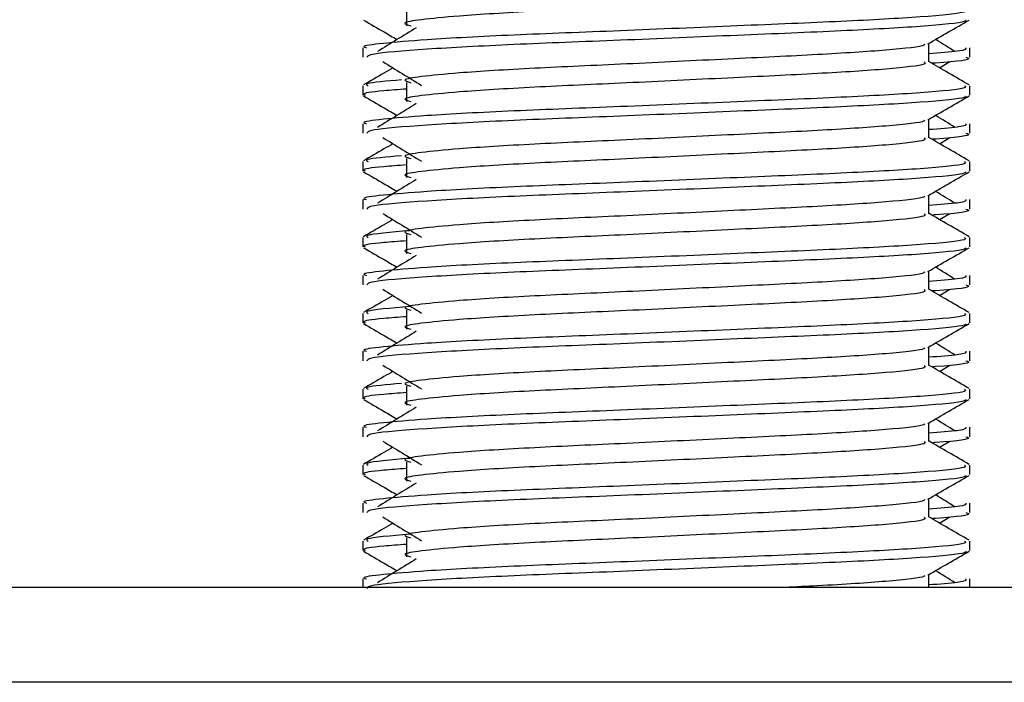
# Model space of a CAD drawing. Header units: millimetres. Extents: x 0 to 420, y 0 to 297.
# Tile 120 of 128: x 320.573 to 321.508, y 199.859 to 200.488. Entities that reach past the tile are written whole.
import ezdxf

# ---------------------------------------------------------------- set-up
doc = ezdxf.new("R2010")
doc.units = ezdxf.units.MM

msp = doc.modelspace()

# ---------------------------------------------------------------- linework, layer by layer
at = {"color": 7, "linetype": 'Continuous', "lineweight": 25}
for p, q in [((320.94019, 200.50048), (320.94019, 200.48246)), ((320.89869, 200.46147), (320.89869, 200.45249)), ((321.43633, 200.44803), (321.43633, 200.4656)), ((321.47534, 200.45249), (321.47534, 200.46147)), ((321.44672, 200.44238), (321.45637, 200.44829)), ((320.89869, 200.42542), (320.89869, 200.41643)), ((320.94019, 200.4284), (320.94019, 200.41038)), ((321.47534, 200.41643), (321.47534, 200.42542)), ((321.43633, 200.37594), (321.43633, 200.39352)), ((320.89869, 200.38939), (320.89869, 200.3804)), ((321.47534, 200.3804), (321.47534, 200.38939)), ((321.44672, 200.3703), (321.45637, 200.37621)), ((320.94019, 200.35632), (320.94019, 200.3383)), ((320.89869, 200.35334), (320.89869, 200.34435)), ((321.47534, 200.34435), (321.47534, 200.35334)), ((320.89869, 200.31731), (320.89869, 200.30832)), ((321.43633, 200.30386), (321.43633, 200.32144)), ((321.47534, 200.30832), (321.47534, 200.31731)), ((321.44672, 200.29822), (321.45637, 200.30413)), ((320.89869, 200.28126), (320.89869, 200.27227)), ((320.94019, 200.28424), (320.94019, 200.26622)), ((321.47534, 200.27227), (321.47534, 200.28126)), ((320.89869, 200.24522), (320.89869, 200.23624)), ((321.43633, 200.23178), (321.43633, 200.24935)), ((321.47534, 200.23624), (321.47534, 200.24522)), ((321.44672, 200.22614), (321.45637, 200.23205)), ((320.89869, 200.20917), (320.89869, 200.20019)), ((320.94019, 200.21215), (320.94019, 200.19413)), ((321.47534, 200.20019), (321.47534, 200.20917)), ((321.43633, 200.1597), (321.43633, 200.17727)), ((320.89869, 200.17314), (320.89869, 200.16416)), ((321.47534, 200.16416), (321.47534, 200.17314)), ((321.44672, 200.15406), (321.45637, 200.15996)), ((320.94019, 200.14007), (320.94019, 200.12205)), ((320.89869, 200.13709), (320.89869, 200.1281)), ((321.47534, 200.1281), (321.47534, 200.13709)), ((321.43633, 200.08762), (321.43633, 200.10519)), ((320.89869, 200.10106), (320.89869, 200.09208)), ((321.47534, 200.09208), (321.47534, 200.10106)), ((321.44672, 200.08197), (321.45637, 200.08788)), ((320.89869, 200.06501), (320.89869, 200.05602)), ((320.94019, 200.06799), (320.94019, 200.04997)), ((321.47534, 200.05602), (321.47534, 200.06501)), ((320.89869, 200.02898), (320.89869, 200.02)), ((321.43633, 200.01554), (321.43633, 200.03311)), ((321.47534, 200.02), (321.47534, 200.02898)), ((321.44672, 200.00989), (321.45637, 200.0158)), ((320.89869, 199.99293), (320.89869, 199.98394)), ((320.94019, 199.99591), (320.94019, 199.97789)), ((321.47534, 199.98394), (321.47534, 199.99293)), ((321.43633, 199.94886), (321.43633, 199.96103)), ((320.89869, 199.9569), (320.89869, 199.94886)), ((321.47534, 199.94886), (321.47534, 199.9569)), ((322.80885, 199.94886), (319.04259, 199.94886)), ((322.80885, 199.85876), (296.7153, 199.85876))]:
    msp.add_line(p, q, dxfattribs=at)
for points, knots in [([(321.43201, 200.52005), (321.4328, 200.51935), (321.43517, 200.51726), (321.40008, 200.51323), (321.33428, 200.50903), (321.24583, 200.50483), (321.14957, 200.50007), (321.05846, 200.49609), (320.99111, 200.49199), (320.95231, 200.48808), (320.93419, 200.4852), (320.94125, 200.48326), (320.94439, 200.4824)], [0, 0, 0, 0, 0.059132, 0.1771634, 0.2920638, 0.4068492, 0.5248979, 0.6384095, 0.7547738, 0.8442256, 0.9306466, 1, 1, 1, 1]), ([(321.47035, 200.4975), (321.47125, 200.49681), (321.47395, 200.49472), (321.43341, 200.49071), (321.35733, 200.4865), (321.25505, 200.48231), (321.14368, 200.47755), (321.03842, 200.47356), (320.96017, 200.46947), (320.91635, 200.46555), (320.89632, 200.4632), (320.90116, 200.4618), (320.90229, 200.46147)], [0, 0, 0, 0, 0.061077, 0.184512, 0.304677, 0.424721, 0.548174, 0.666888, 0.788581, 0.882129, 0.97251, 1, 1, 1, 1]), ([(320.89937, 200.48779), (320.90589, 200.48401), (320.91653, 200.47786), (320.92716, 200.47171), (320.93127, 200.46932)], [0, 0, 0, 0, 0.61317, 1, 1, 1, 1]), ([(321.4719, 200.48774), (321.47167, 200.48729), (321.47075, 200.48543), (321.4335, 200.48169), (321.35731, 200.47749), (321.25502, 200.4733), (321.14379, 200.46854), (321.03803, 200.46455), (320.95481, 200.46009), (320.90465, 200.45584), (320.90308, 200.45347), (320.90243, 200.45249)], [0, 0, 0, 0, 0.039912, 0.166158, 0.289058, 0.411836, 0.5381, 0.659517, 0.783982, 0.909693, 1, 1, 1, 1]), ([(321.43555, 200.46515), (321.44206, 200.46892), (321.4551, 200.47647), (321.46814, 200.48401), (321.47466, 200.48779)], [0, 0, 0, 0, 0.499936, 1, 1, 1, 1]), ([(320.9495, 200.48049), (320.94336, 200.47673), (320.93107, 200.46921), (320.91881, 200.46168), (320.91268, 200.45792)], [0, 0, 0, 0, 0.49999, 1, 1, 1, 1]), ([(321.46135, 200.45792), (321.45522, 200.46168), (321.44903, 200.46549), (321.44282, 200.46929), (321.44276, 200.46932)], [0, 0, 0, 0, 0.989832, 1, 1, 1, 1]), ([(321.4319, 200.46509), (321.4322, 200.46468), (321.43352, 200.46287), (321.39958, 200.45916), (321.33441, 200.45497), (321.2458, 200.45077), (321.14958, 200.44601), (321.05846, 200.44203), (320.99111, 200.43793), (320.95231, 200.43402), (320.93418, 200.43114), (320.94125, 200.4292), (320.9444, 200.42833)], [0, 0, 0, 0, 0.035107, 0.156135, 0.273953, 0.391653, 0.512699, 0.629093, 0.748412, 0.840135, 0.92875, 1, 1, 1, 1]), ([(321.47174, 200.46147), (321.4719, 200.46039), (321.47217, 200.45857), (321.44674, 200.45659), (321.43633, 200.45578)], [0, 0, 0, 0, 0.590683, 1, 1, 1, 1]), ([(320.91766, 200.44829), (320.92381, 200.44453), (320.93609, 200.437), (320.94836, 200.42948), (320.95449, 200.42572)], [0, 0, 0, 0, 0.500011, 1, 1, 1, 1]), ([(321.43201, 200.44797), (321.4328, 200.44727), (321.43517, 200.44518), (321.40008, 200.44115), (321.33428, 200.43694), (321.24583, 200.43275), (321.14957, 200.42799), (321.05846, 200.42401), (320.99111, 200.41991), (320.95231, 200.416), (320.93419, 200.41312), (320.94125, 200.41118), (320.94439, 200.41032)], [0, 0, 0, 0, 0.059132, 0.177163, 0.292064, 0.406849, 0.524898, 0.638409, 0.754774, 0.844226, 0.930647, 1, 1, 1, 1]), ([(321.4748, 200.42614), (321.46828, 200.42991), (321.45545, 200.43733), (321.44263, 200.44475), (321.43633, 200.4484)], [0, 0, 0, 0, 0.508368, 1, 1, 1, 1]), ([(321.4716, 200.45249), (321.47265, 200.45215), (321.47801, 200.45042), (321.465, 200.44834), (321.44107, 200.4468), (321.44025, 200.44674)], [0, 0, 0, 0, 0.190296, 0.972093, 1, 1, 1, 1]), ([(320.92731, 200.44238), (320.92447, 200.44074), (320.91511, 200.43532), (320.90575, 200.42991), (320.89923, 200.42614)], [0, 0, 0, 0, 0.303338, 1, 1, 1, 1]), ([(320.93549, 200.43098), (320.92137, 200.42977), (320.89896, 200.42785), (320.9024, 200.42608), (320.90368, 200.42542)], [0, 0, 0, 0, 0.629852, 1, 1, 1, 1]), ([(321.47035, 200.42542), (321.47125, 200.42473), (321.47395, 200.42264), (321.43341, 200.41863), (321.35733, 200.41442), (321.25505, 200.41023), (321.14368, 200.40547), (321.03842, 200.40148), (320.96017, 200.39739), (320.91635, 200.39347), (320.89632, 200.39111), (320.90116, 200.38971), (320.90229, 200.38939)], [0, 0, 0, 0, 0.061077, 0.184512, 0.304677, 0.424721, 0.548174, 0.666888, 0.788581, 0.882129, 0.97251, 1, 1, 1, 1]), ([(320.94019, 200.42226), (320.93252, 200.42169), (320.90897, 200.41997), (320.89772, 200.41814), (320.90045, 200.41675), (320.90108, 200.41643)], [0, 0, 0, 0, 0.270543, 0.831179, 1, 1, 1, 1]), ([(320.89937, 200.41571), (320.90589, 200.41193), (320.91653, 200.40578), (320.92716, 200.39962), (320.93127, 200.39724)], [0, 0, 0, 0, 0.61317, 1, 1, 1, 1]), ([(321.4719, 200.41566), (321.47167, 200.41521), (321.47075, 200.41335), (321.4335, 200.40961), (321.35731, 200.40541), (321.25502, 200.40121), (321.14379, 200.39646), (321.03803, 200.39247), (320.95481, 200.38801), (320.90465, 200.38376), (320.90308, 200.38139), (320.90243, 200.3804)], [0, 0, 0, 0, 0.039912, 0.166158, 0.289058, 0.411836, 0.5381, 0.659517, 0.783982, 0.909693, 1, 1, 1, 1]), ([(321.43555, 200.39307), (321.44206, 200.39684), (321.4551, 200.40439), (321.46814, 200.41193), (321.47466, 200.41571)], [0, 0, 0, 0, 0.499936, 1, 1, 1, 1]), ([(320.9495, 200.40841), (320.94336, 200.40465), (320.93107, 200.39713), (320.91881, 200.3896), (320.91268, 200.38584)], [0, 0, 0, 0, 0.49999, 1, 1, 1, 1]), ([(321.4319, 200.39301), (321.4322, 200.3926), (321.43352, 200.39079), (321.39958, 200.38708), (321.33441, 200.38289), (321.2458, 200.37869), (321.14958, 200.37393), (321.05846, 200.36994), (320.99111, 200.36585), (320.95231, 200.36194), (320.93418, 200.35906), (320.94125, 200.35712), (320.9444, 200.35625)], [0, 0, 0, 0, 0.035107, 0.156135, 0.273953, 0.391653, 0.512699, 0.629093, 0.748412, 0.840135, 0.92875, 1, 1, 1, 1]), ([(321.46135, 200.38584), (321.45522, 200.3896), (321.44903, 200.3934), (321.44282, 200.3972), (321.44276, 200.39724)], [0, 0, 0, 0, 0.989832, 1, 1, 1, 1]), ([(321.47174, 200.38939), (321.4719, 200.38831), (321.47217, 200.38649), (321.44674, 200.38451), (321.43633, 200.3837)], [0, 0, 0, 0, 0.590683, 1, 1, 1, 1]), ([(320.91766, 200.37621), (320.92381, 200.37245), (320.93609, 200.36492), (320.94836, 200.3574), (320.95449, 200.35363)], [0, 0, 0, 0, 0.500011, 1, 1, 1, 1]), ([(321.43201, 200.37589), (321.4328, 200.37519), (321.43517, 200.3731), (321.40008, 200.36907), (321.33428, 200.36486), (321.24583, 200.36067), (321.14957, 200.35591), (321.05846, 200.35192), (320.99111, 200.34783), (320.95231, 200.34392), (320.93419, 200.34104), (320.94125, 200.3391), (320.94439, 200.33824)], [0, 0, 0, 0, 0.059132, 0.177163, 0.292064, 0.406849, 0.524898, 0.638409, 0.754774, 0.844226, 0.930647, 1, 1, 1, 1]), ([(321.4748, 200.35406), (321.46828, 200.35783), (321.45545, 200.36525), (321.44263, 200.37267), (321.43633, 200.37632)], [0, 0, 0, 0, 0.508368, 1, 1, 1, 1]), ([(321.4716, 200.3804), (321.47265, 200.38007), (321.47801, 200.37834), (321.465, 200.37626), (321.44107, 200.37471), (321.44025, 200.37466)], [0, 0, 0, 0, 0.190296, 0.972093, 1, 1, 1, 1]), ([(320.92731, 200.3703), (320.92447, 200.36866), (320.91511, 200.36324), (320.90575, 200.35783), (320.89923, 200.35406)], [0, 0, 0, 0, 0.3033381, 1, 1, 1, 1]), ([(320.93549, 200.3589), (320.92137, 200.35769), (320.89896, 200.35577), (320.9024, 200.35399), (320.90368, 200.35334)], [0, 0, 0, 0, 0.629852, 1, 1, 1, 1]), ([(321.47035, 200.35334), (321.47125, 200.35265), (321.47395, 200.35056), (321.43341, 200.34654), (321.35733, 200.34234), (321.25505, 200.33814), (321.14368, 200.33339), (321.03842, 200.3294), (320.96017, 200.32531), (320.91635, 200.32139), (320.89632, 200.31903), (320.90116, 200.31763), (320.90229, 200.31731)], [0, 0, 0, 0, 0.061077, 0.184512, 0.304677, 0.424721, 0.548174, 0.666888, 0.788581, 0.882129, 0.97251, 1, 1, 1, 1]), ([(320.94019, 200.35017), (320.93252, 200.34961), (320.90897, 200.34789), (320.89772, 200.34606), (320.90045, 200.34467), (320.90108, 200.34435)], [0, 0, 0, 0, 0.270543, 0.831179, 1, 1, 1, 1]), ([(320.89937, 200.34362), (320.90589, 200.33985), (320.91653, 200.3337), (320.92716, 200.32754), (320.93127, 200.32516)], [0, 0, 0, 0, 0.61317, 1, 1, 1, 1]), ([(321.4719, 200.34358), (321.47167, 200.34313), (321.47075, 200.34127), (321.4335, 200.33753), (321.35731, 200.33333), (321.25502, 200.32913), (321.14379, 200.32437), (321.03803, 200.32039), (320.95481, 200.31593), (320.90465, 200.31168), (320.90308, 200.30931), (320.90243, 200.30832)], [0, 0, 0, 0, 0.039912, 0.166158, 0.289058, 0.411836, 0.5381, 0.659517, 0.783982, 0.909693, 1, 1, 1, 1]), ([(320.9495, 200.33633), (320.94336, 200.33257), (320.93107, 200.32505), (320.91881, 200.31752), (320.91268, 200.31376)], [0, 0, 0, 0, 0.49999, 1, 1, 1, 1]), ([(321.43555, 200.32098), (321.44206, 200.32476), (321.4551, 200.33231), (321.46814, 200.33985), (321.47466, 200.34362)], [0, 0, 0, 0, 0.4999356, 1, 1, 1, 1]), ([(321.4319, 200.32093), (321.4322, 200.32052), (321.43352, 200.31871), (321.39958, 200.315), (321.33441, 200.3108), (321.2458, 200.30661), (321.14958, 200.30185), (321.05846, 200.29786), (320.99111, 200.29377), (320.95231, 200.28986), (320.93418, 200.28698), (320.94125, 200.28504), (320.9444, 200.28417)], [0, 0, 0, 0, 0.035107, 0.156135, 0.273953, 0.391653, 0.512699, 0.629093, 0.748412, 0.840135, 0.92875, 1, 1, 1, 1]), ([(321.47174, 200.31731), (321.4719, 200.31623), (321.47217, 200.31441), (321.44674, 200.31243), (321.43633, 200.31162)], [0, 0, 0, 0, 0.590683, 1, 1, 1, 1]), ([(321.46135, 200.31376), (321.45522, 200.31752), (321.44903, 200.32132), (321.44282, 200.32512), (321.44276, 200.32516)], [0, 0, 0, 0, 0.9898318, 1, 1, 1, 1]), ([(321.4716, 200.30832), (321.47265, 200.30798), (321.47801, 200.30626), (321.465, 200.30418), (321.44107, 200.30263), (321.44025, 200.30258)], [0, 0, 0, 0, 0.190296, 0.972093, 1, 1, 1, 1]), ([(320.92731, 200.29822), (320.92447, 200.29658), (320.91511, 200.29116), (320.90575, 200.28575), (320.89923, 200.28197)], [0, 0, 0, 0, 0.303338, 1, 1, 1, 1]), ([(320.91766, 200.30413), (320.92381, 200.30037), (320.93609, 200.29284), (320.94836, 200.28531), (320.95449, 200.28155)], [0, 0, 0, 0, 0.500011, 1, 1, 1, 1]), ([(321.43201, 200.30381), (321.4328, 200.30311), (321.43517, 200.30101), (321.40008, 200.29699), (321.33428, 200.29278), (321.24583, 200.28859), (321.14957, 200.28383), (321.05846, 200.27984), (320.99111, 200.27575), (320.95231, 200.27184), (320.93419, 200.26896), (320.94125, 200.26702), (320.94439, 200.26615)], [0, 0, 0, 0, 0.059132, 0.1771634, 0.2920638, 0.4068492, 0.5248979, 0.6384095, 0.7547738, 0.8442256, 0.9306466, 1, 1, 1, 1]), ([(321.4748, 200.28197), (321.46828, 200.28575), (321.45545, 200.29317), (321.44263, 200.30059), (321.43633, 200.30424)], [0, 0, 0, 0, 0.508368, 1, 1, 1, 1]), ([(321.47035, 200.28126), (321.47125, 200.28057), (321.47395, 200.27848), (321.43341, 200.27446), (321.35733, 200.27026), (321.25505, 200.26606), (321.14368, 200.2613), (321.03842, 200.25732), (320.96017, 200.25323), (320.91635, 200.24931), (320.89632, 200.24695), (320.90116, 200.24555), (320.90229, 200.24522)], [0, 0, 0, 0, 0.061077, 0.184512, 0.304677, 0.424721, 0.548174, 0.666888, 0.788581, 0.882129, 0.97251, 1, 1, 1, 1]), ([(320.94329, 200.28769), (320.92541, 200.28618), (320.89907, 200.28396), (320.90256, 200.28191), (320.90368, 200.28126)], [0, 0, 0, 0, 0.678995, 1, 1, 1, 1]), ([(320.89937, 200.27154), (320.90589, 200.26777), (320.91653, 200.26162), (320.92716, 200.25546), (320.93127, 200.25308)], [0, 0, 0, 0, 0.61317, 1, 1, 1, 1]), ([(320.94019, 200.27809), (320.93252, 200.27753), (320.90897, 200.27581), (320.89772, 200.27398), (320.90045, 200.27259), (320.90108, 200.27227)], [0, 0, 0, 0, 0.270543, 0.831179, 1, 1, 1, 1]), ([(321.4719, 200.27149), (321.47167, 200.27105), (321.47075, 200.26919), (321.4335, 200.26545), (321.35731, 200.26125), (321.25502, 200.25705), (321.14379, 200.25229), (321.03803, 200.24831), (320.95481, 200.24385), (320.90465, 200.23959), (320.90308, 200.23723), (320.90243, 200.23624)], [0, 0, 0, 0, 0.0399117, 0.1661575, 0.2890582, 0.4118359, 0.5381002, 0.6595169, 0.7839817, 0.9096926, 1, 1, 1, 1]), ([(321.43555, 200.2489), (321.44206, 200.25268), (321.4551, 200.26022), (321.46814, 200.26777), (321.47466, 200.27154)], [0, 0, 0, 0, 0.499936, 1, 1, 1, 1]), ([(320.9495, 200.26425), (320.94336, 200.26049), (320.93107, 200.25296), (320.91881, 200.24544), (320.91268, 200.24168)], [0, 0, 0, 0, 0.49999, 1, 1, 1, 1]), ([(321.46135, 200.24168), (321.45522, 200.24544), (321.44903, 200.24924), (321.44282, 200.25304), (321.44276, 200.25308)], [0, 0, 0, 0, 0.989832, 1, 1, 1, 1]), ([(321.4319, 200.24885), (321.4322, 200.24844), (321.43352, 200.24663), (321.39958, 200.24292), (321.33441, 200.23872), (321.2458, 200.23453), (321.14958, 200.22977), (321.05846, 200.22578), (320.99111, 200.22169), (320.95231, 200.21778), (320.93418, 200.2149), (320.94125, 200.21295), (320.9444, 200.21209)], [0, 0, 0, 0, 0.035107, 0.156135, 0.273953, 0.391653, 0.512699, 0.629093, 0.748412, 0.840135, 0.92875, 1, 1, 1, 1]), ([(321.47174, 200.24522), (321.4719, 200.24415), (321.47217, 200.24233), (321.44674, 200.24035), (321.43633, 200.23954)], [0, 0, 0, 0, 0.590683, 1, 1, 1, 1]), ([(320.91766, 200.23205), (320.92381, 200.22828), (320.93609, 200.22076), (320.94836, 200.21323), (320.95449, 200.20947)], [0, 0, 0, 0, 0.500011, 1, 1, 1, 1]), ([(321.4748, 200.20989), (321.46828, 200.21366), (321.45545, 200.22108), (321.44263, 200.22851), (321.43633, 200.23216)], [0, 0, 0, 0, 0.508368, 1, 1, 1, 1]), ([(321.4716, 200.23624), (321.47265, 200.2359), (321.47801, 200.23418), (321.465, 200.2321), (321.44107, 200.23055), (321.44025, 200.2305)], [0, 0, 0, 0, 0.190296, 0.972093, 1, 1, 1, 1]), ([(320.92731, 200.22614), (320.92447, 200.22449), (320.91511, 200.21908), (320.90575, 200.21366), (320.89923, 200.20989)], [0, 0, 0, 0, 0.303338, 1, 1, 1, 1]), ([(321.43201, 200.23173), (321.4328, 200.23103), (321.43517, 200.22893), (321.40008, 200.22491), (321.33428, 200.2207), (321.24583, 200.21651), (321.14957, 200.21175), (321.05846, 200.20776), (320.99111, 200.20367), (320.95231, 200.19976), (320.93419, 200.19688), (320.94125, 200.19494), (320.94439, 200.19407)], [0, 0, 0, 0, 0.059132, 0.177163, 0.292064, 0.406849, 0.524898, 0.638409, 0.754774, 0.844226, 0.930647, 1, 1, 1, 1]), ([(320.94329, 200.2156), (320.92541, 200.2141), (320.89907, 200.21188), (320.90256, 200.20983), (320.90368, 200.20917)], [0, 0, 0, 0, 0.678995, 1, 1, 1, 1]), ([(321.47035, 200.20917), (321.47125, 200.20848), (321.47395, 200.2064), (321.43341, 200.20238), (321.35733, 200.19817), (321.25505, 200.19398), (321.14368, 200.18922), (321.03842, 200.18523), (320.96017, 200.18114), (320.91635, 200.17723), (320.89632, 200.17487), (320.90116, 200.17347), (320.90229, 200.17314)], [0, 0, 0, 0, 0.061077, 0.184512, 0.304677, 0.424721, 0.548174, 0.666888, 0.788581, 0.882129, 0.97251, 1, 1, 1, 1]), ([(320.94019, 200.20601), (320.93252, 200.20545), (320.90897, 200.20373), (320.89772, 200.2019), (320.90045, 200.20051), (320.90108, 200.20019)], [0, 0, 0, 0, 0.270543, 0.831179, 1, 1, 1, 1]), ([(320.89937, 200.19946), (320.90589, 200.19569), (320.91653, 200.18953), (320.92716, 200.18338), (320.93127, 200.181)], [0, 0, 0, 0, 0.61317, 1, 1, 1, 1]), ([(321.4719, 200.19941), (321.47167, 200.19896), (321.47075, 200.1971), (321.4335, 200.19337), (321.35731, 200.18916), (321.25502, 200.18497), (321.14379, 200.18021), (321.03803, 200.17623), (320.95481, 200.17176), (320.90465, 200.16751), (320.90308, 200.16515), (320.90243, 200.16416)], [0, 0, 0, 0, 0.039912, 0.166158, 0.289058, 0.411836, 0.5381, 0.659517, 0.783982, 0.909693, 1, 1, 1, 1]), ([(321.43555, 200.17682), (321.44206, 200.1806), (321.4551, 200.18814), (321.46814, 200.19569), (321.47466, 200.19946)], [0, 0, 0, 0, 0.499936, 1, 1, 1, 1]), ([(320.9495, 200.19217), (320.94336, 200.18841), (320.93107, 200.18088), (320.91881, 200.17336), (320.91268, 200.1696)], [0, 0, 0, 0, 0.49999, 1, 1, 1, 1]), ([(321.4319, 200.17677), (321.4322, 200.17636), (321.43352, 200.17455), (321.39958, 200.17084), (321.33441, 200.16664), (321.2458, 200.16244), (321.14958, 200.15769), (321.05846, 200.1537), (320.99111, 200.14961), (320.95231, 200.14569), (320.93418, 200.14282), (320.94125, 200.14087), (320.9444, 200.14001)], [0, 0, 0, 0, 0.035107, 0.156135, 0.273953, 0.391653, 0.512699, 0.629093, 0.748412, 0.840135, 0.92875, 1, 1, 1, 1]), ([(321.46135, 200.1696), (321.45522, 200.17336), (321.44903, 200.17716), (321.44282, 200.18096), (321.44276, 200.181)], [0, 0, 0, 0, 0.989832, 1, 1, 1, 1]), ([(321.47174, 200.17314), (321.4719, 200.17207), (321.47217, 200.17025), (321.44674, 200.16827), (321.43633, 200.16746)], [0, 0, 0, 0, 0.590683, 1, 1, 1, 1]), ([(320.91766, 200.15996), (320.92381, 200.1562), (320.93609, 200.14868), (320.94836, 200.14115), (320.95449, 200.13739)], [0, 0, 0, 0, 0.500011, 1, 1, 1, 1]), ([(321.43201, 200.15964), (321.4328, 200.15895), (321.43517, 200.15685), (321.40008, 200.15282), (321.33428, 200.14862), (321.24583, 200.14442), (321.14957, 200.13967), (321.05846, 200.13568), (320.99111, 200.13159), (320.95231, 200.12767), (320.93419, 200.1248), (320.94125, 200.12286), (320.94439, 200.12199)], [0, 0, 0, 0, 0.059132, 0.177163, 0.292064, 0.406849, 0.524898, 0.638409, 0.754774, 0.844226, 0.930647, 1, 1, 1, 1]), ([(321.4748, 200.13781), (321.46828, 200.14158), (321.45545, 200.149), (321.44263, 200.15642), (321.43633, 200.16007)], [0, 0, 0, 0, 0.5083681, 1, 1, 1, 1]), ([(321.4716, 200.16416), (321.47265, 200.16382), (321.47801, 200.1621), (321.465, 200.16002), (321.44107, 200.15847), (321.44025, 200.15842)], [0, 0, 0, 0, 0.190296, 0.972093, 1, 1, 1, 1]), ([(320.92731, 200.15406), (320.92447, 200.15241), (320.91511, 200.147), (320.90575, 200.14158), (320.89923, 200.13781)], [0, 0, 0, 0, 0.3033381, 1, 1, 1, 1]), ([(320.93549, 200.14265), (320.92137, 200.14144), (320.89896, 200.13952), (320.9024, 200.13775), (320.90368, 200.13709)], [0, 0, 0, 0, 0.629852, 1, 1, 1, 1]), ([(321.47035, 200.13709), (321.47125, 200.1364), (321.47395, 200.13432), (321.43341, 200.1303), (321.35733, 200.12609), (321.25505, 200.1219), (321.14368, 200.11714), (321.03842, 200.11315), (320.96017, 200.10906), (320.91635, 200.10514), (320.89632, 200.10279), (320.90116, 200.10139), (320.90229, 200.10106)], [0, 0, 0, 0, 0.0610772, 0.1845123, 0.3046768, 0.4247211, 0.5481742, 0.6668878, 0.7885815, 0.8821287, 0.9725098, 1, 1, 1, 1]), ([(320.94019, 200.13393), (320.93252, 200.13337), (320.90897, 200.13164), (320.89772, 200.12982), (320.90045, 200.12843), (320.90108, 200.1281)], [0, 0, 0, 0, 0.270543, 0.831179, 1, 1, 1, 1]), ([(320.89937, 200.12738), (320.90589, 200.12361), (320.91653, 200.11745), (320.92716, 200.1113), (320.93127, 200.10892)], [0, 0, 0, 0, 0.61317, 1, 1, 1, 1]), ([(321.4719, 200.12733), (321.47167, 200.12688), (321.47075, 200.12502), (321.4335, 200.12129), (321.35731, 200.11708), (321.25502, 200.11289), (321.14379, 200.10813), (321.03803, 200.10414), (320.95481, 200.09968), (320.90465, 200.09543), (320.90308, 200.09307), (320.90243, 200.09208)], [0, 0, 0, 0, 0.039912, 0.166158, 0.289058, 0.411836, 0.5381, 0.659517, 0.783982, 0.909693, 1, 1, 1, 1]), ([(320.9495, 200.12009), (320.94336, 200.11632), (320.93107, 200.1088), (320.91881, 200.10128), (320.91268, 200.09751)], [0, 0, 0, 0, 0.49999, 1, 1, 1, 1]), ([(321.43555, 200.10474), (321.44206, 200.10851), (321.4551, 200.11606), (321.46814, 200.12361), (321.47466, 200.12738)], [0, 0, 0, 0, 0.499936, 1, 1, 1, 1]), ([(321.4319, 200.10468), (321.4322, 200.10428), (321.43352, 200.10247), (321.39958, 200.09876), (321.33441, 200.09456), (321.2458, 200.09036), (321.14958, 200.0856), (321.05846, 200.08162), (320.99111, 200.07753), (320.95231, 200.07361), (320.93418, 200.07073), (320.94125, 200.06879), (320.9444, 200.06792)], [0, 0, 0, 0, 0.035107, 0.156135, 0.273953, 0.391653, 0.512699, 0.629093, 0.748412, 0.840135, 0.92875, 1, 1, 1, 1]), ([(321.46135, 200.09751), (321.45522, 200.10128), (321.44903, 200.10508), (321.44282, 200.10888), (321.44276, 200.10892)], [0, 0, 0, 0, 0.989832, 1, 1, 1, 1]), ([(321.47174, 200.10106), (321.4719, 200.09999), (321.47217, 200.09817), (321.44674, 200.09618), (321.43633, 200.09537)], [0, 0, 0, 0, 0.590683, 1, 1, 1, 1]), ([(321.4716, 200.09208), (321.47265, 200.09174), (321.47801, 200.09002), (321.465, 200.08793), (321.44107, 200.08639), (321.44025, 200.08634)], [0, 0, 0, 0, 0.190296, 0.972093, 1, 1, 1, 1]), ([(320.91766, 200.08788), (320.92381, 200.08412), (320.93609, 200.0766), (320.94836, 200.06907), (320.95449, 200.06531)], [0, 0, 0, 0, 0.500011, 1, 1, 1, 1]), ([(321.43201, 200.08756), (321.4328, 200.08686), (321.43517, 200.08477), (321.40008, 200.08074), (321.33428, 200.07654), (321.24583, 200.07234), (321.14957, 200.06758), (321.05846, 200.0636), (320.99111, 200.0595), (320.95231, 200.05559), (320.93419, 200.05272), (320.94125, 200.05077), (320.94439, 200.04991)], [0, 0, 0, 0, 0.059132, 0.177163, 0.292064, 0.406849, 0.524898, 0.638409, 0.754774, 0.844226, 0.930647, 1, 1, 1, 1]), ([(321.4748, 200.06573), (321.46828, 200.0695), (321.45545, 200.07692), (321.44263, 200.08434), (321.43633, 200.08799)], [0, 0, 0, 0, 0.508368, 1, 1, 1, 1]), ([(320.92731, 200.08197), (320.92447, 200.08033), (320.91511, 200.07492), (320.90575, 200.0695), (320.89923, 200.06573)], [0, 0, 0, 0, 0.303338, 1, 1, 1, 1]), ([(321.47035, 200.06501), (321.47125, 200.06432), (321.47395, 200.06223), (321.43341, 200.05822), (321.35733, 200.05401), (321.25505, 200.04982), (321.14368, 200.04506), (321.03842, 200.04107), (320.96017, 200.03698), (320.91635, 200.03306), (320.89632, 200.03071), (320.90116, 200.02931), (320.90229, 200.02898)], [0, 0, 0, 0, 0.061077, 0.184512, 0.304677, 0.424721, 0.548174, 0.666888, 0.788581, 0.882129, 0.97251, 1, 1, 1, 1]), ([(320.94329, 200.07144), (320.92541, 200.06993), (320.89907, 200.06771), (320.90256, 200.06567), (320.90368, 200.06501)], [0, 0, 0, 0, 0.678995, 1, 1, 1, 1]), ([(320.89937, 200.0553), (320.90589, 200.05152), (320.91653, 200.04537), (320.92716, 200.03922), (320.93127, 200.03683)], [0, 0, 0, 0, 0.61317, 1, 1, 1, 1]), ([(320.94019, 200.06185), (320.93252, 200.06129), (320.90897, 200.05956), (320.89772, 200.05773), (320.90045, 200.05634), (320.90108, 200.05602)], [0, 0, 0, 0, 0.2705432, 0.831179, 1, 1, 1, 1]), ([(321.4719, 200.05525), (321.47167, 200.0548), (321.47075, 200.05294), (321.4335, 200.0492), (321.35731, 200.045), (321.25502, 200.04081), (321.14379, 200.03605), (321.03803, 200.03206), (320.95481, 200.0276), (320.90465, 200.02335), (320.90308, 200.02098), (320.90243, 200.02)], [0, 0, 0, 0, 0.039912, 0.166158, 0.289058, 0.411836, 0.5381, 0.659517, 0.783982, 0.909693, 1, 1, 1, 1]), ([(321.43555, 200.03266), (321.44206, 200.03643), (321.4551, 200.04398), (321.46814, 200.05152), (321.47466, 200.0553)], [0, 0, 0, 0, 0.499936, 1, 1, 1, 1]), ([(320.9495, 200.04801), (320.94336, 200.04424), (320.93107, 200.03672), (320.91881, 200.02919), (320.91268, 200.02543)], [0, 0, 0, 0, 0.49999, 1, 1, 1, 1]), ([(321.46135, 200.02543), (321.45522, 200.02919), (321.44903, 200.033), (321.44282, 200.0368), (321.44276, 200.03683)], [0, 0, 0, 0, 0.989832, 1, 1, 1, 1]), ([(321.4319, 200.0326), (321.4322, 200.0322), (321.43352, 200.03038), (321.39958, 200.02667), (321.33441, 200.02248), (321.2458, 200.01828), (321.14958, 200.01352), (321.05846, 200.00954), (320.99111, 200.00544), (320.95231, 200.00153), (320.93418, 199.99865), (320.94125, 199.99671), (320.9444, 199.99584)], [0, 0, 0, 0, 0.035107, 0.156135, 0.273953, 0.391653, 0.512699, 0.629093, 0.748412, 0.840135, 0.92875, 1, 1, 1, 1]), ([(321.47174, 200.02898), (321.4719, 200.0279), (321.47217, 200.02608), (321.44674, 200.0241), (321.43633, 200.02329)], [0, 0, 0, 0, 0.590683, 1, 1, 1, 1]), ([(321.4716, 200.02), (321.47265, 200.01966), (321.47801, 200.01793), (321.465, 200.01585), (321.44107, 200.01431), (321.44025, 200.01425)], [0, 0, 0, 0, 0.190296, 0.972093, 1, 1, 1, 1]), ([(320.92731, 200.00989), (320.92447, 200.00825), (320.91511, 200.00283), (320.90575, 199.99742), (320.89923, 199.99365)], [0, 0, 0, 0, 0.303338, 1, 1, 1, 1]), ([(320.91766, 200.0158), (320.92381, 200.01204), (320.93609, 200.00451), (320.94836, 199.99699), (320.95449, 199.99323)], [0, 0, 0, 0, 0.500011, 1, 1, 1, 1]), ([(321.43201, 200.01548), (321.4328, 200.01478), (321.43517, 200.01269), (321.40008, 200.00866), (321.33428, 200.00445), (321.24583, 200.00026), (321.14957, 199.9955), (321.05846, 199.99152), (320.99111, 199.98742), (320.95231, 199.98351), (320.93419, 199.98063), (320.94125, 199.97869), (320.94439, 199.97783)], [0, 0, 0, 0, 0.059132, 0.177163, 0.292064, 0.406849, 0.524898, 0.638409, 0.754774, 0.844226, 0.930647, 1, 1, 1, 1]), ([(321.4748, 199.99365), (321.46828, 199.99742), (321.45545, 200.00484), (321.44263, 200.01226), (321.43633, 200.01591)], [0, 0, 0, 0, 0.508368, 1, 1, 1, 1]), ([(320.94329, 199.99936), (320.92541, 199.99785), (320.89907, 199.99563), (320.90256, 199.99359), (320.90368, 199.99293)], [0, 0, 0, 0, 0.678995, 1, 1, 1, 1]), ([(321.47035, 199.99293), (321.47125, 199.99224), (321.47395, 199.99015), (321.43341, 199.98614), (321.35733, 199.98193), (321.25505, 199.97774), (321.14368, 199.97298), (321.03842, 199.96899), (320.96017, 199.9649), (320.91635, 199.96098), (320.89632, 199.95862), (320.90116, 199.95722), (320.90229, 199.9569)], [0, 0, 0, 0, 0.061077, 0.184512, 0.304677, 0.424721, 0.548174, 0.666888, 0.788581, 0.882129, 0.97251, 1, 1, 1, 1]), ([(320.94019, 199.98977), (320.93252, 199.98921), (320.90897, 199.98748), (320.89772, 199.98565), (320.90045, 199.98426), (320.90108, 199.98394)], [0, 0, 0, 0, 0.270543, 0.831179, 1, 1, 1, 1]), ([(320.89937, 199.98322), (320.90589, 199.97944), (320.91653, 199.97329), (320.92716, 199.96713), (320.93127, 199.96475)], [0, 0, 0, 0, 0.61317, 1, 1, 1, 1]), ([(321.4719, 199.98317), (321.47167, 199.98272), (321.47075, 199.98086), (321.4335, 199.97712), (321.35731, 199.97292), (321.25502, 199.96873), (321.14379, 199.96397), (321.03803, 199.95998), (320.95481, 199.95552), (320.90465, 199.95127), (320.90308, 199.9489), (320.90243, 199.94791)], [0, 0, 0, 0, 0.0399117, 0.1661575, 0.2890582, 0.4118359, 0.5381002, 0.6595169, 0.7839817, 0.9096926, 1, 1, 1, 1]), ([(321.43555, 199.96058), (321.44206, 199.96435), (321.4551, 199.9719), (321.46814, 199.97944), (321.47466, 199.98322)], [0, 0, 0, 0, 0.499936, 1, 1, 1, 1]), ([(320.9495, 199.97592), (320.94336, 199.97216), (320.93107, 199.96464), (320.91881, 199.95711), (320.91268, 199.95335)], [0, 0, 0, 0, 0.49999, 1, 1, 1, 1]), ([(321.46135, 199.95335), (321.45522, 199.95711), (321.44903, 199.96091), (321.44282, 199.96471), (321.44276, 199.96475)], [0, 0, 0, 0, 0.989832, 1, 1, 1, 1]), ([(321.4319, 199.96052), (321.43221, 199.96011), (321.43357, 199.9583), (321.39885, 199.95458), (321.35003, 199.95131), (321.31032, 199.94937), (321.29981, 199.94886)], [0, 0, 0, 0, 0.1109658, 0.4935152, 0.8659168, 1, 1, 1, 1]), ([(321.47174, 199.9569), (321.4719, 199.95582), (321.47217, 199.954), (321.44674, 199.95202), (321.43633, 199.95121)], [0, 0, 0, 0, 0.590683, 1, 1, 1, 1])]:
    msp.add_open_spline(points, degree=3, knots=knots, dxfattribs=at)

doc.saveas('drawing.dxf')
